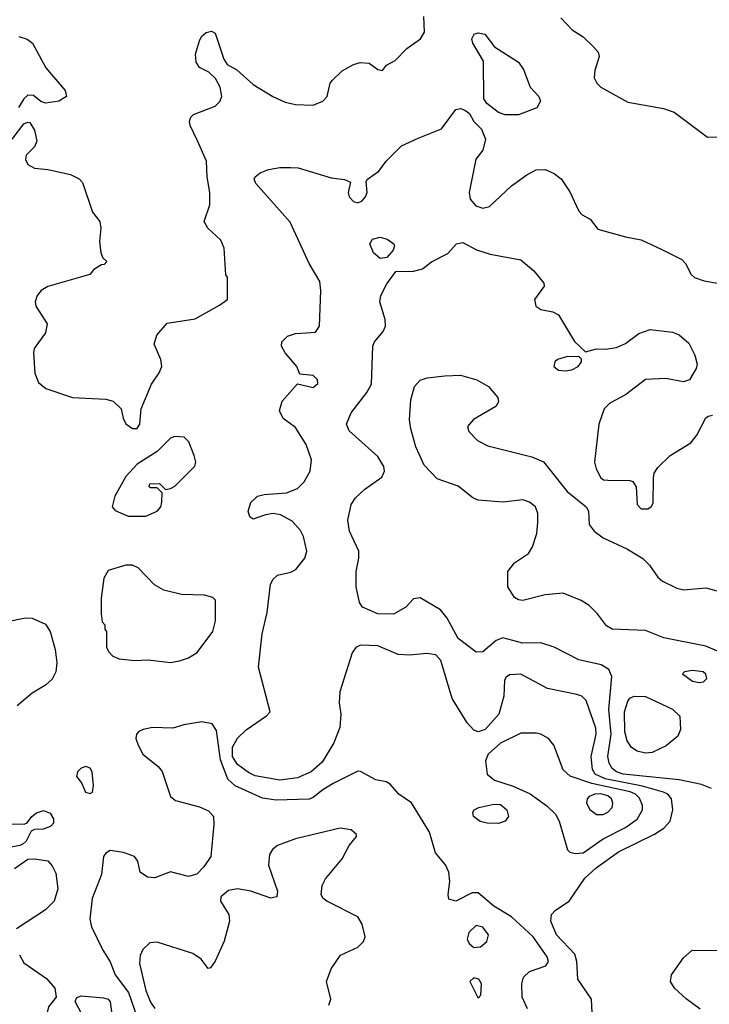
# Model space of a CAD drawing. Extents: x 1173029 to 1307123, y 522559 to 678521.
# Tile 48 of 256: x 1203359 to 1206451, y 553313 to 557730. Entities that reach past the tile are written whole.
import ezdxf

# ---------------------------------------------------------------- set-up
doc = ezdxf.new("R2010")
doc.units = 0

msp = doc.modelspace()

# ---------------------------------------------------------------- linework, layer by layer
at = {"layer": '0CON10XD'}
for points in [[(1203325, 557194.2), (1203377.3, 557262.7), (1203395, 557271.2), (1203405, 557268.8), (1203425.6, 557235), (1203435.6, 557185), (1203425, 557160), (1203387.5, 557122.5), (1203385, 557102.5), (1203395, 557080.6), (1203425, 557063.5), (1203485, 557058.5), (1203586, 557036), (1203625, 557015.7), (1203640.2, 557000.2), (1203685, 556866.7), (1203718.8, 556825), (1203723.3, 556795), (1203716.7, 556735), (1203722.5, 556685), (1203731.7, 556661.7), (1203750, 556645), (1203738.3, 556631.7), (1203725, 556630), (1203690.7, 556609.3), (1203673.6, 556586.4), (1203485, 556533.9), (1203454.8, 556515.2), (1203437.4, 556492.6), (1203427.6, 556465), (1203431.9, 556445), (1203482.7, 556365), (1203474.6, 556325.4), (1203424.2, 556255), (1203420.8, 556235), (1203427.5, 556145), (1203442.6, 556102.6), (1203476.2, 556075), (1203595, 556035.7), (1203745, 556027.5), (1203778, 556018), (1203814, 555985), (1203822.7, 555942.7), (1203835, 555916.7), (1203865, 555896.2), (1203885, 555896.7), (1203898, 555915), (1203904, 555985), (1203949.2, 556095), (1203984.4, 556145.6), (1203995.7, 556175), (1203991.4, 556205), (1203962.5, 556275), (1203974.2, 556315), (1204020.7, 556369.3), (1204145, 556388.6), (1204255, 556448.8), (1204290, 556475), (1204290, 556575), (1204282.5, 556585), (1204276, 556705), (1204260.7, 556740.7), (1204202.5, 556795), (1204186, 556825), (1204210.9, 556899.1), (1204211.9, 556955), (1204198.9, 557025), (1204196.7, 557095), (1204156.5, 557186.5), (1204123.3, 557255), (1204120, 557275), (1204126.4, 557293.6), (1204137.5, 557305), (1204235, 557342.2), (1204256.5, 557363.5), (1204265.5, 557385), (1204257.2, 557427.2), (1204236.8, 557466.8), (1204206.7, 557495), (1204165.6, 557515.6), (1204149.7, 557539.7), (1204147.1, 557575), (1204164.4, 557635), (1204174.4, 557655), (1204195, 557673.1), (1204219.1, 557679.1), (1204235, 557670), (1204273.8, 557553.8), (1204289.8, 557529.8), (1204331.9, 557505), (1204405, 557439.2), (1204493.8, 557385), (1204549.8, 557359.8), (1204595, 557349.6), (1204675, 557347.5), (1204718.6, 557365), (1204736.7, 557385), (1204751.4, 557445), (1204760.6, 557459.4), (1204805, 557501.5), (1204855, 557530), (1204885, 557538.9), (1204925, 557535.8), (1204965, 557507.5), (1204985, 557502.5), (1205003.9, 557526.1), (1205042.7, 557547.3), (1205095, 557600.7), (1205156.2, 557645), (1205173.1, 557675), (1205171.2, 557745)], [(1205785, 557739.2), (1205835.5, 557685.5), (1205885, 557652.9), (1205930.5, 557610.5), (1205951.9, 557585), (1205956.7, 557565), (1205937, 557503), (1205935, 557470), (1205946.2, 557445), (1205965, 557426.9), (1206085, 557360.9), (1206245, 557331.2), (1206293.8, 557315), (1206442.7, 557202.7), (1206535, 557205.7)], [(1205595, 557303.8), (1205535, 557303.8), (1205505, 557313.3), (1205453.3, 557355), (1205440, 557375), (1205438.8, 557545), (1205390.6, 557625), (1205385.7, 557645), (1205396, 557665), (1205415, 557670.9), (1205445, 557665.5), (1205488.3, 557608.3), (1205595, 557540), (1205617, 557507), (1205647.2, 557427.2), (1205686, 557385), (1205693.8, 557365), (1205677.5, 557335), (1205595, 557303.8)], [(1203355, 557654.4), (1203393, 557643), (1203415.6, 557625.6), (1203476, 557515), (1203562.3, 557412.3), (1203568.8, 557385), (1203535, 557364.4), (1203475.8, 557355.8), (1203453.1, 557363.1), (1203420.3, 557390.3), (1203395, 557391.4), (1203377.5, 557375), (1203354.2, 557335.8)], [(1205925.5, 553274.5), (1205922.8, 553335), (1205861.2, 553425), (1205856.2, 553505), (1205847.4, 553537.4), (1205765.8, 553625), (1205739.7, 553685), (1205742.5, 553715), (1205761.8, 553735), (1205822.3, 553775), (1205891.9, 553878.1), (1205943.8, 553925), (1206043.9, 553996.2), (1206205, 554075.4), (1206246.8, 554103.2), (1206275.4, 554135), (1206287.7, 554185), (1206281.2, 554235), (1206264.8, 554254.8), (1206244.8, 554264.8), (1206151.7, 554291.7), (1205983.5, 554323.5), (1205938.3, 554345), (1205926.8, 554366.8), (1205920.8, 554425), (1205942.7, 554525), (1205941.7, 554551.7), (1205897.9, 554675), (1205878.6, 554695), (1205857, 554703), (1205725, 554729.5), (1205605, 554793.5), (1205555, 554790.8), (1205539.2, 554780.8), (1205533.1, 554766.9), (1205529.1, 554695), (1205507.5, 554615), (1205446.4, 554545), (1205415, 554535.4), (1205395, 554542.9), (1205364.6, 554575), (1205297.1, 554685), (1205246.5, 554855), (1205225, 554880.8), (1205185, 554886.9), (1205105, 554879.5), (1205055, 554882.7), (1204965, 554920.4), (1204886.6, 554923.4), (1204866.5, 554913.5), (1204850.2, 554889.8), (1204793.5, 554715), (1204791.5, 554665), (1204799.4, 554615), (1204794.5, 554555), (1204767.7, 554485), (1204715, 554399.6), (1204665, 554355.4), (1204605, 554329.2), (1204525, 554318.1), (1204415, 554337.6), (1204385, 554351.9), (1204335, 554388.9), (1204312.3, 554425), (1204313.2, 554466.8), (1204335, 554506.2), (1204375, 554544.6), (1204465, 554607.5), (1204481.4, 554625), (1204429.4, 554825), (1204445.8, 554975), (1204468.9, 555071.1), (1204482.9, 555197.1), (1204495, 555220.6), (1204515, 555238.1), (1204575, 555251.9), (1204597.2, 555262.8), (1204636.7, 555315), (1204646.4, 555346.4), (1204631.4, 555411.4), (1204617.9, 555437.9), (1204579.9, 555479.9), (1204528.4, 555508.4), (1204495.4, 555514.6), (1204460.6, 555509.4), (1204405, 555488.8), (1204390.3, 555500.3), (1204383.1, 555525), (1204395, 555564), (1204425, 555592), (1204455, 555600), (1204555, 555607.1), (1204605, 555627.1), (1204635, 555657.5), (1204660.5, 555705), (1204666.5, 555755), (1204642.7, 555825), (1204595, 555900.8), (1204540.5, 555940.5), (1204524.3, 555975), (1204535, 556018), (1204605, 556096.7), (1204675, 556080.8), (1204695, 556097.5), (1204694, 556115), (1204675, 556133.8), (1204615, 556140), (1204602, 556175), (1204548.9, 556235), (1204533.1, 556265), (1204534.5, 556285.5), (1204560.2, 556309.8), (1204595, 556321.8), (1204645, 556325.7), (1204685, 556328.8), (1204702.5, 556355), (1204709.1, 556515), (1204704.4, 556555), (1204656.1, 556636.1), (1204572, 556822), (1204417.1, 556995), (1204410.6, 557015), (1204414.3, 557025), (1204437.3, 557042.7), (1204475, 557057.9), (1204525, 557067.7), (1204575, 557067.9), (1204606.7, 557065), (1204755, 557020.8), (1204815, 557013.3), (1204841.7, 557001.7), (1204832, 556955), (1204836, 556935), (1204855, 556914.2), (1204875, 556909.2), (1204895, 556918), (1204910, 556935), (1204916.2, 556955), (1204912.5, 557005), (1204917.5, 557015), (1204969.7, 557050.3), (1205001.2, 557095), (1205071.2, 557165), (1205145, 557199.4), (1205249.3, 557240.7), (1205315, 557328), (1205335, 557332), (1205354.2, 557324.2), (1205375, 557310), (1205395, 557273.3), (1205429.4, 557239.4), (1205447.1, 557195), (1205435.7, 557145), (1205403.8, 557105), (1205374.5, 556955), (1205378.5, 556925), (1205404.3, 556895), (1205435, 556884.5), (1205465, 556892.9), (1205564.5, 556985.5), (1205633.3, 557035), (1205675, 557056), (1205715, 557057.5), (1205755, 557040.8), (1205786.7, 557016.7), (1205825, 556958.5), (1205865, 556871.1), (1205880, 556855), (1205916, 556835), (1205950.6, 556790.6), (1206075, 556755.7), (1206145, 556743.3), (1206235, 556700.9), (1206327.5, 556655), (1206345.4, 556635), (1206368.4, 556588.4), (1206384.2, 556574.2), (1206428, 556558), (1206503.3, 556545)], [(1204975, 556658.8), (1204945, 556684), (1204928.6, 556725), (1204940, 556745), (1204975, 556754.4), (1205006.7, 556745), (1205036.7, 556725), (1205040, 556715), (1205033.6, 556696.4), (1205005, 556663.3), (1204975, 556658.8)], [(1206460.4, 554280.4), (1206415, 554299.1), (1206315, 554319), (1206064.7, 554344.7), (1206034.6, 554355), (1206015, 554371.2), (1206001.1, 554395), (1205995.2, 554425), (1206010, 554525), (1206000.2, 554635), (1206014.1, 554784.1), (1205999.5, 554815), (1205965.8, 554835.8), (1205865, 554858.5), (1205755, 554914.4), (1205695, 554934.3), (1205615, 554932.5), (1205525, 554957.1), (1205495.2, 554944.8), (1205435, 554893.5), (1205405, 554892.5), (1205324.5, 554954.5), (1205275.6, 555045.6), (1205245, 555082.2), (1205155, 555136), (1205125, 555131.2), (1205090, 555095), (1205035, 555063.3), (1204965, 555064.5), (1204896, 555095), (1204882.5, 555115), (1204867.1, 555185), (1204867.1, 555255), (1204880, 555315), (1204879.2, 555345), (1204836.9, 555435), (1204830, 555485), (1204845.7, 555555), (1204864.5, 555585.5), (1204906.4, 555623.6), (1204982, 555678), (1204994.4, 555705), (1204992.2, 555725), (1204965, 555770.6), (1204835.6, 555885), (1204824.5, 555915), (1204845, 555966), (1204915, 556057.5), (1204935.5, 556095), (1204941.9, 556265), (1204949.2, 556285), (1204988.7, 556331.3), (1204998.6, 556355), (1204998.1, 556385), (1204974, 556465), (1204977.3, 556492.7), (1205004.2, 556545.8), (1205045, 556600), (1205125, 556602.5), (1205165, 556612.9), (1205205.6, 556644.4), (1205279.1, 556680.9), (1205317.5, 556725), (1205345, 556731.2), (1205407, 556697), (1205467.6, 556677.6), (1205605, 556652.5), (1205664.2, 556604.2), (1205708.3, 556548.3), (1205710, 556535), (1205695.8, 556514.2), (1205667.1, 556475), (1205672.9, 556445), (1205695, 556429.4), (1205749.7, 556419.7), (1205775, 556406), (1205847, 556287), (1205895, 556240), (1205945, 556253.3), (1205985, 556252), (1206035, 556260), (1206075, 556278), (1206135, 556322.5), (1206185, 556340), (1206285, 556328.9), (1206316.2, 556316.2), (1206358.9, 556278.9), (1206385.5, 556225.5), (1206395.8, 556185), (1206392, 556165), (1206362.5, 556115), (1206335, 556106.2), (1206255, 556120), (1206165, 556116), (1206075, 556047.8), (1206005, 556009.4), (1205980, 555985), (1205955.5, 555915), (1205935.7, 555745), (1205942.9, 555715), (1205964.2, 555675), (1205975.9, 555665.9), (1205996.4, 555663.6), (1206095, 555663.3), (1206108.3, 555658.3), (1206123.3, 555635), (1206126.7, 555555), (1206145, 555536.2), (1206175, 555536.2), (1206190, 555545), (1206199.3, 555560.7), (1206200, 555675), (1206204.1, 555695.9), (1206219.5, 555720.5), (1206275.8, 555775), (1206368.5, 555831.5), (1206394, 555866), (1206435, 555943.8), (1206445, 555952), (1206465, 555955.8)], [(1205805, 556154.3), (1205835, 556160), (1205862.5, 556175), (1205877.5, 556195), (1205877.5, 556207.5), (1205867.5, 556217.5), (1205815, 556218.8), (1205770, 556205), (1205758.8, 556195), (1205753.8, 556175), (1205775, 556158), (1205805, 556154.3)], [(1206595, 554851.1), (1206435, 554920), (1206246.2, 554956.2), (1206165, 554989.3), (1206015, 554995.8), (1205990.3, 555010.3), (1205950, 555065), (1205911.9, 555101.9), (1205875.8, 555125), (1205795, 555157.5), (1205715, 555149.1), (1205615, 555124.5), (1205595, 555126.7), (1205577.6, 555137.6), (1205548.1, 555185), (1205548.1, 555255), (1205577.3, 555292.7), (1205640, 555335), (1205658.1, 555365), (1205677.1, 555425), (1205682.5, 555475), (1205682.5, 555515), (1205671.4, 555545), (1205645, 555565.6), (1205615, 555575.4), (1205525, 555565.4), (1205415, 555574), (1205390, 555585), (1205325, 555638), (1205230.3, 555670.3), (1205171.7, 555731.7), (1205135, 555813.3), (1205112.2, 555895), (1205107.1, 555935), (1205112.2, 556025), (1205129.4, 556085), (1205155, 556113.3), (1205185, 556123.6), (1205265, 556132.3), (1205335, 556135.5), (1205408.8, 556115), (1205461.2, 556085), (1205503.3, 556035), (1205506.2, 556015), (1205493.3, 555995), (1205393.2, 555936.8), (1205366.2, 555905), (1205372.7, 555882.7), (1205411.7, 555841.7), (1205457.6, 555817.6), (1205655, 555769.1), (1205706.9, 555746.9), (1205813.4, 555613.4), (1205898.5, 555545), (1205909.1, 555525), (1205912.7, 555465), (1205934.5, 555435), (1205975, 555406.1), (1206084.2, 555354.2), (1206152.2, 555312.2), (1206182.3, 555282.3), (1206219.2, 555229.2), (1206241.1, 555211.1), (1206305, 555179.1), (1206335, 555172.7), (1206435, 555180.6), (1206525, 555157.5)], [(1203925, 555502.9), (1203976, 555525), (1203992, 555545), (1203996, 555565), (1203997.5, 555607.5), (1203975, 555630), (1203945, 555630), (1203940, 555635), (1203941.7, 555648.3), (1203985, 555650), (1204012.5, 555622.5), (1204035, 555627.5), (1204055, 555637.5), (1204143.6, 555726.4), (1204148.8, 555745), (1204141.2, 555775), (1204117, 555837), (1204097, 555857), (1204055, 555860), (1204035, 555852.5), (1203975, 555793.3), (1203885, 555736.2), (1203835, 555680), (1203785, 555592.5), (1203773.3, 555545), (1203787.7, 555527.7), (1203845, 555502.9), (1203925, 555502.9)], [(1204035, 554846.9), (1204075, 554853.8), (1204115, 554867.1), (1204155, 554891.5), (1204224.3, 554985), (1204237, 555033), (1204236.1, 555126.1), (1204225, 555137.5), (1204187.7, 555147.7), (1204085, 555150.9), (1204005, 555170), (1203964, 555195), (1203890.3, 555270.3), (1203865, 555282.5), (1203835, 555282.9), (1203755, 555259.2), (1203735.7, 555225), (1203724.1, 555134.1), (1203723.8, 555065), (1203728.3, 555028.3), (1203740, 555015), (1203740, 554995), (1203747.5, 554985), (1203747.5, 554915), (1203757.5, 554895), (1203776.7, 554875), (1203805, 554862.9), (1203875, 554854.6), (1203935, 554858.5), (1204035, 554846.9)], [(1203305, 555030.5), (1203385, 555046.7), (1203415, 555045.6), (1203475, 555018.1), (1203495.2, 554985.2), (1203517.6, 554905), (1203525.3, 554845), (1203520.7, 554805), (1203505, 554771.1), (1203475.3, 554744.7), (1203415, 554708.9), (1203348.1, 554651.9)], [(1206405, 554755.8), (1206425, 554760), (1206439.2, 554775), (1206435, 554793.3), (1206423.3, 554805), (1206375, 554810), (1206340, 554805), (1206330, 554795), (1206375, 554762.9), (1206405, 554755.8)], [(1206165, 554438.8), (1206127.6, 554447.6), (1206101.9, 554465), (1206082.2, 554495), (1206072, 554535), (1206070, 554625), (1206085, 554672.5), (1206095, 554685.7), (1206113.3, 554695), (1206165, 554693.6), (1206286.2, 554636.2), (1206318.1, 554605), (1206320.8, 554545), (1206310, 554515), (1206257.8, 554472.2), (1206195, 554443.1), (1206165, 554438.8)], [(1205635, 553292), (1205611.5, 553345), (1205609.5, 553405), (1205616.9, 553435), (1205645, 553460), (1205717.5, 553485), (1205730, 553505), (1205723.5, 553525), (1205660.5, 553615), (1205564.5, 553705), (1205485, 553752.8), (1205415, 553812.2), (1205388, 553812), (1205315, 553775.7), (1205283.3, 553785), (1205279.2, 553805), (1205287, 553863), (1205283.6, 553905), (1205267.6, 553937.6), (1205222.8, 553992.8), (1205196.4, 554085), (1205115, 554216.2), (1205058.8, 554255), (1205020.3, 554300.3), (1205001.3, 554311.3), (1204955, 554319.6), (1204887.2, 554357.2), (1204875, 554358.6), (1204765, 554303.1), (1204717.3, 554275), (1204675, 554240.6), (1204656.4, 554233.6), (1204508.2, 554228.2), (1204447.1, 554237.1), (1204325, 554292.6), (1204292.8, 554322.8), (1204259.6, 554409.6), (1204241.7, 554541.7), (1204221.1, 554571.1), (1204175, 554579.5), (1204095, 554566.9), (1204045, 554551.2), (1203955, 554554.5), (1203912.5, 554545), (1203893, 554537), (1203882.5, 554525), (1203880, 554505), (1203890, 554475), (1203911.4, 554435), (1203979.8, 554379.8), (1203997.7, 554357.7), (1204035, 554244.2), (1204057.2, 554227.2), (1204165, 554198.2), (1204205, 554180.5), (1204228.1, 554155), (1204229.4, 554119.4), (1204215.4, 553975), (1204185, 553928.9), (1204152.9, 553897.1), (1204115, 553885.5), (1204035, 553906.5), (1203965, 553880.4), (1203932.3, 553882.3), (1203898.6, 553905), (1203889.2, 553955), (1203874, 553975), (1203825, 553993.1), (1203765, 554002.3), (1203745, 553990.5), (1203735.4, 553975), (1203725.4, 553895), (1203683.1, 553786.9), (1203673.8, 553695), (1203680.7, 553660.7), (1203732, 553555), (1203765, 553503.8), (1203787.5, 553445), (1203846.1, 553365), (1203923.1, 553145)], [(1205848.7, 553988.7), (1205885, 553991.6), (1205975.5, 554054.5), (1206075, 554106.1), (1206126.7, 554143.3), (1206151.2, 554185), (1206150.6, 554205), (1206137.8, 554237.8), (1206120, 554255), (1206096.2, 554266.2), (1205923.5, 554303.5), (1205826.6, 554336.6), (1205795.7, 554365), (1205752.9, 554475), (1205730, 554505), (1205695, 554524.4), (1205675, 554528.5), (1205605, 554528.8), (1205515, 554484.7), (1205459.6, 554435), (1205446.8, 554405), (1205455, 554345.8), (1205487.5, 554317.5), (1205571.4, 554291.4), (1205646.9, 554256.9), (1205722.8, 554202.8), (1205760.9, 554165), (1205777.1, 554135), (1205815.5, 554005.5), (1205825.5, 553995.5), (1205848.7, 553988.7)], [(1203675, 554258.8), (1203685, 554263.8), (1203690, 554295), (1203683.8, 554355), (1203675, 554372.5), (1203655, 554380), (1203635, 554372.5), (1203617.5, 554355), (1203613.3, 554335), (1203636.1, 554306.1), (1203653.3, 554265), (1203675, 554258.8)], [(1205945, 554163.6), (1205975, 554164.6), (1205995.6, 554175), (1206014.5, 554195), (1206018.2, 554215), (1206012.1, 554235), (1205995, 554248.3), (1205965, 554256.6), (1205938, 554255), (1205912.5, 554245), (1205902.9, 554235), (1205900, 554215), (1205915, 554186), (1205945, 554163.6)], [(1203253, 554123), (1203379.3, 554120.7), (1203393, 554127), (1203413.3, 554155), (1203435, 554171.2), (1203465, 554181.4), (1203495, 554170.8), (1203510.8, 554145), (1203510, 554125), (1203498.8, 554111.2), (1203465, 554098.8), (1203425, 554097.5), (1203410, 554090), (1203387.5, 554045), (1203375, 554033.3), (1203360, 554025), (1203305, 554014.2)], [(1205505, 554124.1), (1205455.4, 554125.4), (1205423.4, 554133.4), (1205394, 554155), (1205390, 554175), (1205396.2, 554185), (1205416.7, 554195), (1205485, 554210.8), (1205515, 554208.5), (1205543.6, 554185), (1205550, 554155), (1205535, 554133.8), (1205505, 554124.1)], [(1204745, 553309.2), (1204753.8, 553335), (1204734.5, 553415), (1204755, 553472), (1204797.4, 553532.6), (1204875, 553568.8), (1204900.4, 553595), (1204907.8, 553615), (1204895, 553672), (1204875.5, 553705), (1204736, 553775), (1204718.7, 553788.7), (1204710, 553805), (1204715.6, 553845), (1204730, 553875), (1204805.2, 553964.8), (1204835.3, 554024.7), (1204868.8, 554065), (1204868.8, 554075), (1204845.5, 554095.5), (1204795, 554103.1), (1204596, 554055), (1204515.3, 554024.7), (1204492.7, 554007.2), (1204478.5, 553985), (1204475, 553937.5), (1204515, 553820), (1204512.5, 553795), (1204485, 553788.8), (1204395, 553820), (1204335, 553830), (1204295, 553822.7), (1204261.1, 553795), (1204258.5, 553775), (1204296.4, 553715), (1204299.2, 553685), (1204275.5, 553595.5), (1204235, 553506.2), (1204215, 553476.7), (1204203.9, 553473.9), (1204172.5, 553515), (1204135, 553540.5), (1203975, 553590.9), (1203942, 553588), (1203911, 553559), (1203899.2, 553530.8), (1203896.8, 553495), (1203924.3, 553375), (1203945, 553322.2), (1203965, 553293.3)], [(1203335, 553922.5), (1203395, 553964.2), (1203425, 553966), (1203485.6, 553955.6), (1203504.4, 553934.4), (1203520.3, 553900.3), (1203529.3, 553830.7), (1203513.1, 553775), (1203475, 553737.1), (1203345, 553651.2)], [(1205395, 553568.1), (1205425, 553570), (1205453.6, 553595), (1205460, 553625), (1205435, 553658.1), (1205405, 553665.6), (1205372.5, 553635), (1205365.6, 553605), (1205374.4, 553585), (1205395, 553568.1)], [(1206410.2, 553290.2), (1206347.1, 553337.1), (1206295.3, 553385.3), (1206276.5, 553415), (1206280.5, 553445), (1206335, 553520.8), (1206374.4, 553555.6), (1206505, 553554)], [(1203357.5, 553535), (1203378.2, 553498.2), (1203478.7, 553428.7), (1203516.7, 553385), (1203522.5, 553345), (1203488.8, 553301.2), (1203474.5, 553245), (1203486.2, 553165), (1203481.7, 553148.3), (1203465.5, 553134.5), (1203415, 553124.7), (1203375, 553134.7), (1203324.2, 553165)], [(1205415, 553340), (1205426.1, 553353.9), (1205430, 553405), (1205416.7, 553425), (1205395, 553431.2), (1205376.7, 553415), (1205415, 553340)], [(1203638.8, 553265), (1203607.5, 553325), (1203615, 553342.5), (1203635, 553350), (1203735, 553341.8), (1203755, 553335.4), (1203765, 553324.2), (1203776.8, 553235)]]:
    msp.add_lwpolyline(points, dxfattribs=at)

doc.saveas('drawing.dxf')
